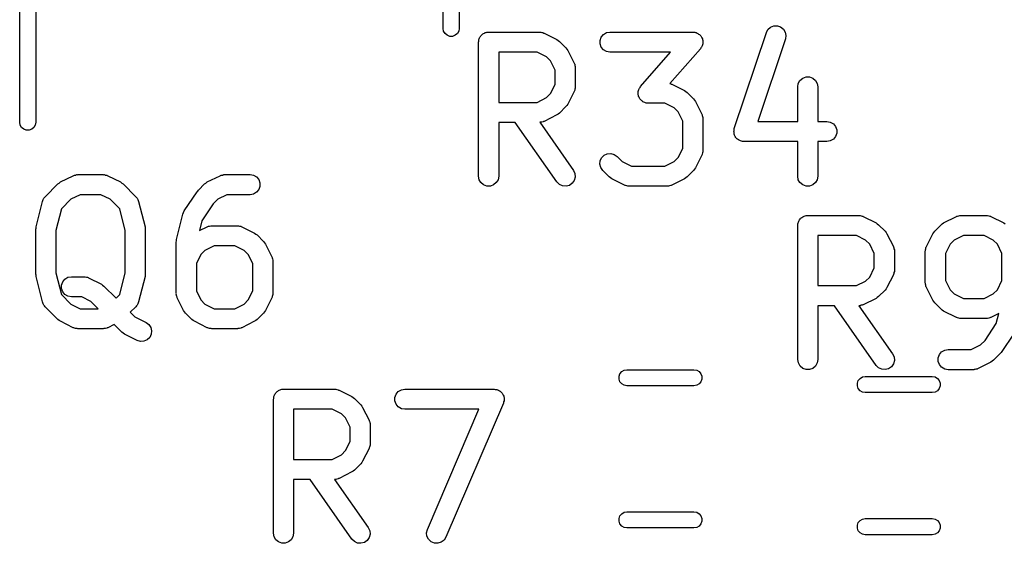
# Model space of a CAD drawing. Extents: x 83.4 to 168.1, y -157.3 to -85.4.
# Tile 16 of 60: x 105.1 to 112.5, y -109.4 to -105.5. Entities that reach past the tile are written whole.
import ezdxf

# ---------------------------------------------------------------- set-up
doc = ezdxf.new("R2010")
doc.units = 0
doc.header["$MEASUREMENT"] = 0
doc.layers.add('BLACK', color=7, linetype='CONTINUOUS')

msp = doc.modelspace()

# ---------------------------------------------------------------- linework, layer by layer
at = {"layer": 'Black'}
for p, q in [((105.138, -106.243), (105.138, -104.083)), ((108.418, -104.083), (108.418, -105.543)), ((105.258, -104.143), (105.258, -106.243)), ((108.298, -105.543), (108.298, -104.143)), ((108.301, -105.564), (108.298, -105.543)), ((108.312, -105.582), (108.301, -105.564)), ((108.414, -105.564), (108.404, -105.582)), ((108.418, -105.543), (108.414, -105.564)), ((110.709, -105.575), (110.721, -105.552)), ((110.721, -105.552), (110.74, -105.534)), ((110.74, -105.534), (110.765, -105.525)), ((110.765, -105.525), (110.791, -105.524)), ((110.791, -105.524), (110.815, -105.532)), ((110.815, -105.532), (110.836, -105.548)), ((110.836, -105.548), (110.849, -105.571)), ((108.328, -105.595), (108.312, -105.582)), ((108.347, -105.603), (108.328, -105.595)), ((108.368, -105.603), (108.347, -105.603)), ((108.388, -105.595), (108.368, -105.603)), ((108.404, -105.582), (108.388, -105.595)), ((108.562, -105.646), (108.563, -105.639)), ((108.563, -105.633), (108.565, -105.627)), ((108.563, -105.639), (108.563, -105.633)), ((108.565, -105.627), (108.566, -105.62)), ((108.566, -105.62), (108.57, -105.615)), ((108.57, -105.615), (108.572, -105.608)), ((108.572, -105.608), (108.576, -105.603)), ((108.576, -105.603), (108.579, -105.598)), ((108.579, -105.598), (108.584, -105.593)), ((108.584, -105.593), (108.589, -105.588)), ((108.589, -105.588), (108.594, -105.585)), ((108.594, -105.585), (108.599, -105.581)), ((108.599, -105.581), (108.605, -105.579)), ((108.605, -105.579), (108.611, -105.575)), ((108.611, -105.575), (108.618, -105.574)), ((108.618, -105.574), (108.624, -105.572)), ((108.624, -105.572), (108.63, -105.572)), ((108.63, -105.572), (108.637, -105.571)), ((108.637, -105.571), (109.018, -105.571)), ((109.018, -105.571), (109.022, -105.572)), ((109.022, -105.572), (109.026, -105.571)), ((109.026, -105.571), (109.035, -105.574)), ((109.035, -105.574), (109.043, -105.575)), ((109.043, -105.575), (109.047, -105.578)), ((109.047, -105.578), (109.051, -105.579)), ((109.051, -105.579), (109.147, -105.626)), ((109.147, -105.626), (109.156, -105.634)), ((109.156, -105.634), (109.166, -105.64)), ((109.166, -105.64), (109.214, -105.688)), ((109.468, -105.633), (109.477, -105.608)), ((109.468, -105.659), (109.468, -105.633)), ((109.477, -105.608), (109.493, -105.588)), ((109.493, -105.588), (109.516, -105.575)), ((109.516, -105.575), (109.542, -105.571)), ((109.542, -105.571), (110.161, -105.571)), ((110.161, -105.571), (110.168, -105.572)), ((110.168, -105.572), (110.175, -105.572)), ((110.175, -105.572), (110.181, -105.574)), ((110.181, -105.574), (110.186, -105.575)), ((110.186, -105.575), (110.193, -105.579)), ((110.193, -105.579), (110.199, -105.582)), ((110.199, -105.582), (110.204, -105.586)), ((110.204, -105.586), (110.209, -105.588)), ((110.209, -105.588), (110.214, -105.594)), ((110.214, -105.594), (110.219, -105.599)), ((110.219, -105.599), (110.222, -105.604)), ((110.222, -105.604), (110.226, -105.608)), ((110.226, -105.608), (110.228, -105.615)), ((110.228, -105.615), (110.232, -105.622)), ((110.232, -105.622), (110.232, -105.627)), ((110.232, -105.627), (110.234, -105.633)), ((110.234, -105.633), (110.234, -105.64)), ((110.234, -105.64), (110.236, -105.647)), ((110.47, -106.289), (110.709, -105.575)), ((110.851, -105.622), (110.646, -106.238)), ((110.849, -105.571), (110.855, -105.596)), ((110.855, -105.596), (110.851, -105.622)), ((108.562, -106.646), (108.562, -105.646)), ((109.214, -105.688), (109.221, -105.698)), ((109.221, -105.698), (109.228, -105.708)), ((109.228, -105.708), (109.275, -105.803)), ((109.477, -105.683), (109.468, -105.659)), ((109.493, -105.703), (109.477, -105.683)), ((109.516, -105.716), (109.493, -105.703)), ((109.542, -105.721), (109.516, -105.716)), ((110.217, -105.695), (109.99, -105.955)), ((110.221, -105.689), (110.217, -105.695)), ((110.226, -105.683), (110.221, -105.689)), ((110.228, -105.678), (110.226, -105.683)), ((110.231, -105.673), (110.228, -105.678)), ((110.232, -105.666), (110.231, -105.673)), ((110.234, -105.659), (110.232, -105.666)), ((110.236, -105.647), (110.234, -105.653)), ((110.234, -105.653), (110.234, -105.659)), ((108.712, -105.721), (108.712, -106.095)), ((109, -105.721), (108.712, -105.721)), ((109.069, -105.755), (109, -105.721)), ((109.099, -105.786), (109.069, -105.755)), ((109.133, -105.854), (109.099, -105.786)), ((109.995, -105.721), (109.542, -105.721)), ((109.771, -105.977), (109.995, -105.721)), ((109.133, -105.961), (109.133, -105.854)), ((109.275, -105.803), (109.277, -105.807)), ((109.277, -105.807), (109.279, -105.811)), ((109.279, -105.811), (109.28, -105.819)), ((109.28, -105.819), (109.283, -105.828)), ((109.283, -105.828), (109.282, -105.832)), ((109.282, -105.832), (109.283, -105.836)), ((109.283, -105.836), (109.283, -105.979)), ((110.947, -105.954), (110.96, -105.931)), ((110.96, -105.931), (110.98, -105.914)), ((110.98, -105.914), (111.005, -105.905)), ((111.005, -105.905), (111.031, -105.905)), ((111.031, -105.905), (111.055, -105.914)), ((111.055, -105.914), (111.075, -105.931)), ((111.075, -105.931), (111.088, -105.954)), ((109.099, -106.03), (109.133, -105.961)), ((109.277, -106.009), (109.275, -106.013)), ((109.279, -106.005), (109.277, -106.009)), ((109.28, -105.996), (109.279, -106.005)), ((109.283, -105.988), (109.28, -105.996)), ((109.283, -105.979), (109.282, -105.983)), ((109.282, -105.983), (109.283, -105.988)), ((109.753, -106.014), (109.756, -106.007)), ((109.756, -106.007), (109.757, -106)), ((109.757, -106), (109.76, -105.995)), ((109.76, -105.995), (109.762, -105.989)), ((109.762, -105.989), (109.767, -105.984)), ((109.767, -105.984), (109.771, -105.977)), ((109.99, -105.955), (109.996, -105.956)), ((109.996, -105.956), (110, -105.959)), ((110, -105.959), (110.004, -105.96)), ((110.004, -105.96), (110.099, -106.007)), ((110.099, -106.007), (110.109, -106.015)), ((110.943, -105.979), (110.947, -105.954)), ((110.943, -106.238), (110.943, -105.979)), ((111.088, -105.954), (111.093, -105.979)), ((111.093, -105.979), (111.093, -106.238)), ((109, -106.095), (109.069, -106.06)), ((109.069, -106.06), (109.099, -106.03)), ((109.275, -106.013), (109.228, -106.108)), ((109.752, -106.025), (109.753, -106.02)), ((109.753, -106.033), (109.752, -106.025)), ((109.753, -106.02), (109.753, -106.014)), ((109.753, -106.04), (109.753, -106.033)), ((109.755, -106.045), (109.753, -106.04)), ((109.756, -106.051), (109.755, -106.045)), ((109.76, -106.057), (109.756, -106.051)), ((109.762, -106.064), (109.76, -106.057)), ((109.766, -106.069), (109.762, -106.064)), ((109.769, -106.074), (109.766, -106.069)), ((109.774, -106.079), (109.769, -106.074)), ((109.779, -106.084), (109.774, -106.079)), ((110.109, -106.015), (110.118, -106.021)), ((110.118, -106.021), (110.166, -106.069)), ((110.166, -106.069), (110.173, -106.079)), ((110.173, -106.079), (110.18, -106.089)), ((108.712, -106.095), (109, -106.095)), ((109.214, -106.127), (109.166, -106.175)), ((109.221, -106.118), (109.214, -106.127)), ((109.228, -106.108), (109.221, -106.118)), ((109.784, -106.087), (109.779, -106.084)), ((109.788, -106.091), (109.784, -106.087)), ((109.795, -106.094), (109.788, -106.091)), ((109.802, -106.097), (109.795, -106.094)), ((109.807, -106.098), (109.802, -106.097)), ((109.813, -106.1), (109.807, -106.098)), ((109.82, -106.101), (109.813, -106.1)), ((109.827, -106.102), (109.82, -106.101)), ((109.952, -106.102), (109.827, -106.102)), ((110.021, -106.136), (109.952, -106.102)), ((110.051, -106.166), (110.021, -106.136)), ((110.18, -106.089), (110.228, -106.184)), ((109.147, -106.189), (109.051, -106.237)), ((109.156, -106.182), (109.147, -106.189)), ((109.166, -106.175), (109.156, -106.182)), ((110.086, -106.235), (110.051, -106.166)), ((110.228, -106.184), (110.229, -106.188)), ((110.229, -106.188), (110.231, -106.192)), ((110.231, -106.192), (110.233, -106.2)), ((110.233, -106.2), (110.235, -106.209)), ((110.235, -106.209), (110.235, -106.213)), ((110.235, -106.213), (110.236, -106.217)), ((110.236, -106.217), (110.236, -106.455)), ((105.141, -106.264), (105.138, -106.243)), ((105.152, -106.282), (105.141, -106.264)), ((105.168, -106.295), (105.152, -106.282)), ((105.187, -106.303), (105.168, -106.295)), ((105.208, -106.303), (105.187, -106.303)), ((105.228, -106.295), (105.208, -106.303)), ((105.244, -106.282), (105.228, -106.295)), ((105.254, -106.264), (105.244, -106.282)), ((105.258, -106.243), (105.254, -106.264)), ((108.836, -106.245), (108.712, -106.245)), ((108.712, -106.245), (108.712, -106.646)), ((109.147, -106.689), (108.836, -106.245)), ((109.022, -106.244), (109.019, -106.244)), ((109.019, -106.244), (109.27, -106.603)), ((109.026, -106.244), (109.022, -106.244)), ((109.035, -106.242), (109.026, -106.244)), ((109.043, -106.24), (109.035, -106.242)), ((109.047, -106.238), (109.043, -106.24)), ((109.051, -106.237), (109.047, -106.238)), ((110.086, -106.438), (110.086, -106.235)), ((110.468, -106.3), (110.47, -106.294)), ((110.468, -106.307), (110.468, -106.3)), ((110.47, -106.294), (110.47, -106.289)), ((110.646, -106.238), (110.943, -106.238)), ((111.093, -106.238), (111.161, -106.238)), ((111.161, -106.238), (111.186, -106.242)), ((111.186, -106.242), (111.209, -106.255)), ((111.209, -106.255), (111.226, -106.275)), ((111.226, -106.275), (111.234, -106.3)), ((111.234, -106.3), (111.234, -106.326)), ((110.467, -106.315), (110.468, -106.307)), ((110.468, -106.32), (110.467, -106.315)), ((110.468, -106.326), (110.468, -106.32)), ((110.47, -106.333), (110.468, -106.326)), ((110.472, -106.34), (110.47, -106.333)), ((110.475, -106.345), (110.472, -106.34)), ((110.477, -106.35), (110.475, -106.345)), ((110.481, -106.356), (110.477, -106.35)), ((110.485, -106.362), (110.481, -106.356)), ((110.49, -106.366), (110.485, -106.362)), ((110.493, -106.37), (110.49, -106.366)), ((110.5, -106.374), (110.493, -106.37)), ((110.506, -106.378), (110.5, -106.374)), ((111.209, -106.37), (111.186, -106.383)), ((111.226, -106.35), (111.209, -106.37)), ((111.234, -106.326), (111.226, -106.35)), ((110.051, -106.506), (110.086, -106.438)), ((110.511, -106.38), (110.506, -106.378)), ((110.516, -106.383), (110.511, -106.38)), ((110.523, -106.384), (110.516, -106.383)), ((110.531, -106.387), (110.523, -106.384)), ((110.536, -106.387), (110.531, -106.387)), ((110.542, -106.388), (110.536, -106.387)), ((110.943, -106.388), (110.542, -106.388)), ((110.943, -106.646), (110.943, -106.388)), ((111.161, -106.388), (111.093, -106.388)), ((111.093, -106.388), (111.093, -106.646)), ((111.186, -106.383), (111.161, -106.388)), ((109.469, -106.531), (109.48, -106.508)), ((109.48, -106.508), (109.499, -106.489)), ((109.499, -106.489), (109.522, -106.478)), ((109.522, -106.478), (109.548, -106.476)), ((109.548, -106.476), (109.573, -106.483)), ((109.573, -106.483), (109.595, -106.498)), ((109.595, -106.498), (109.634, -106.537)), ((110.021, -106.537), (110.051, -106.506)), ((110.228, -106.489), (110.18, -106.584)), ((110.229, -106.485), (110.228, -106.489)), ((110.231, -106.481), (110.229, -106.485)), ((110.233, -106.472), (110.231, -106.481)), ((110.235, -106.464), (110.233, -106.472)), ((110.236, -106.455), (110.235, -106.46)), ((110.235, -106.46), (110.235, -106.464)), ((109.467, -106.557), (109.469, -106.531)), ((109.474, -106.582), (109.467, -106.557)), ((109.489, -106.604), (109.474, -106.582)), ((109.634, -106.537), (109.702, -106.571)), ((109.702, -106.571), (109.952, -106.571)), ((109.952, -106.571), (110.021, -106.537)), ((110.173, -106.594), (110.166, -106.604)), ((110.18, -106.584), (110.173, -106.594)), ((105.442, -106.689), (105.538, -106.642)), ((105.538, -106.642), (105.542, -106.641)), ((105.542, -106.641), (105.546, -106.638)), ((105.546, -106.638), (105.554, -106.637)), ((105.554, -106.637), (105.563, -106.634)), ((105.563, -106.634), (105.567, -106.635)), ((105.567, -106.635), (105.571, -106.634)), ((105.571, -106.634), (105.762, -106.634)), ((105.762, -106.634), (105.766, -106.635)), ((105.766, -106.635), (105.77, -106.634)), ((105.77, -106.634), (105.779, -106.637)), ((105.779, -106.637), (105.787, -106.638)), ((105.787, -106.638), (105.791, -106.641)), ((105.791, -106.641), (105.795, -106.642)), ((105.795, -106.642), (105.891, -106.689)), ((106.538, -106.689), (106.633, -106.642)), ((106.633, -106.642), (106.637, -106.641)), ((106.637, -106.641), (106.641, -106.638)), ((106.641, -106.638), (106.65, -106.637)), ((106.65, -106.637), (106.658, -106.634)), ((106.658, -106.634), (106.662, -106.635)), ((106.662, -106.635), (106.666, -106.634)), ((106.666, -106.634), (106.857, -106.634)), ((106.857, -106.634), (106.883, -106.638)), ((106.883, -106.638), (106.905, -106.651)), ((106.905, -106.651), (106.922, -106.671)), ((106.922, -106.671), (106.931, -106.696)), ((108.566, -106.672), (108.562, -106.646)), ((108.712, -106.646), (108.707, -106.672)), ((109.27, -106.603), (109.281, -106.626)), ((109.283, -106.652), (109.276, -106.678)), ((109.281, -106.626), (109.283, -106.652)), ((109.536, -106.651), (109.489, -106.604)), ((109.546, -106.658), (109.536, -106.651)), ((109.556, -106.665), (109.546, -106.658)), ((109.651, -106.713), (109.556, -106.665)), ((110.099, -106.665), (110.004, -106.713)), ((110.109, -106.658), (110.099, -106.665)), ((110.118, -106.651), (110.109, -106.658)), ((110.166, -106.604), (110.118, -106.651)), ((110.947, -106.672), (110.943, -106.646)), ((111.093, -106.646), (111.088, -106.672)), ((105.328, -106.799), (105.423, -106.703)), ((105.423, -106.703), (105.433, -106.697)), ((105.433, -106.697), (105.442, -106.689)), ((105.891, -106.689), (105.9, -106.697)), ((105.9, -106.697), (105.91, -106.703)), ((105.91, -106.703), (106.005, -106.799)), ((106.471, -106.751), (106.518, -106.703)), ((106.518, -106.703), (106.528, -106.697)), ((106.528, -106.697), (106.538, -106.689)), ((106.931, -106.722), (106.922, -106.746)), ((106.931, -106.696), (106.931, -106.722)), ((108.579, -106.694), (108.566, -106.672)), ((108.599, -106.711), (108.579, -106.694)), ((108.624, -106.72), (108.599, -106.711)), ((108.65, -106.72), (108.624, -106.72)), ((108.674, -106.711), (108.65, -106.72)), ((108.694, -106.694), (108.674, -106.711)), ((108.707, -106.672), (108.694, -106.694)), ((109.165, -106.707), (109.147, -106.689)), ((109.189, -106.718), (109.165, -106.707)), ((109.215, -106.721), (109.189, -106.718)), ((109.24, -106.714), (109.215, -106.721)), ((109.261, -106.699), (109.24, -106.714)), ((109.276, -106.678), (109.261, -106.699)), ((109.655, -106.714), (109.651, -106.713)), ((109.659, -106.716), (109.655, -106.714)), ((109.667, -106.718), (109.659, -106.716)), ((109.676, -106.72), (109.667, -106.718)), ((109.68, -106.72), (109.676, -106.72)), ((109.684, -106.721), (109.68, -106.72)), ((109.97, -106.721), (109.684, -106.721)), ((109.974, -106.72), (109.97, -106.721)), ((109.979, -106.72), (109.974, -106.72)), ((109.987, -106.718), (109.979, -106.72)), ((109.996, -106.716), (109.987, -106.718)), ((110, -106.714), (109.996, -106.716)), ((110.004, -106.713), (110, -106.714)), ((110.96, -106.694), (110.947, -106.672)), ((110.98, -106.711), (110.96, -106.694)), ((111.005, -106.72), (110.98, -106.711)), ((111.031, -106.72), (111.005, -106.72)), ((111.055, -106.711), (111.031, -106.72)), ((111.075, -106.694), (111.055, -106.711)), ((111.088, -106.672), (111.075, -106.694)), ((105.313, -106.82), (105.316, -106.815)), ((105.316, -106.815), (105.319, -106.81)), ((105.319, -106.81), (105.324, -106.805)), ((105.324, -106.805), (105.328, -106.799)), ((105.52, -106.818), (105.449, -106.89)), ((105.589, -106.784), (105.52, -106.818)), ((105.744, -106.784), (105.589, -106.784)), ((105.813, -106.818), (105.744, -106.784)), ((105.884, -106.89), (105.813, -106.818)), ((106.005, -106.799), (106.009, -106.805)), ((106.009, -106.805), (106.014, -106.81)), ((106.014, -106.81), (106.017, -106.815)), ((106.017, -106.815), (106.02, -106.82)), ((106.366, -106.905), (106.461, -106.762)), ((106.461, -106.762), (106.466, -106.757)), ((106.466, -106.757), (106.471, -106.751)), ((106.616, -106.818), (106.582, -106.852)), ((106.684, -106.784), (106.616, -106.818)), ((106.857, -106.784), (106.684, -106.784)), ((106.883, -106.779), (106.857, -106.784)), ((106.905, -106.766), (106.883, -106.779)), ((106.922, -106.746), (106.905, -106.766)), ((105.26, -107.024), (105.308, -106.834)), ((105.308, -106.834), (105.311, -106.827)), ((105.311, -106.827), (105.313, -106.82)), ((105.449, -106.89), (105.408, -107.051)), ((105.925, -107.051), (105.884, -106.89)), ((106.02, -106.82), (106.022, -106.827)), ((106.022, -106.827), (106.025, -106.834)), ((106.025, -106.834), (106.073, -107.024)), ((106.582, -106.852), (106.498, -106.978)), ((106.308, -107.119), (106.356, -106.929)), ((106.356, -106.929), (106.361, -106.917)), ((106.361, -106.917), (106.366, -106.905)), ((110.957, -106.971), (110.961, -106.965)), ((110.961, -106.965), (110.966, -106.961)), ((110.966, -106.961), (110.97, -106.956)), ((110.97, -106.956), (110.975, -106.953)), ((110.975, -106.953), (110.98, -106.949)), ((110.98, -106.949), (110.987, -106.946)), ((110.987, -106.946), (110.992, -106.943)), ((110.992, -106.943), (110.999, -106.942)), ((110.999, -106.942), (111.005, -106.94)), ((111.005, -106.94), (111.012, -106.94)), ((111.012, -106.94), (111.018, -106.939)), ((111.018, -106.939), (111.399, -106.939)), ((111.399, -106.939), (111.403, -106.939)), ((111.403, -106.939), (111.408, -106.939)), ((111.408, -106.939), (111.416, -106.942)), ((111.416, -106.942), (111.425, -106.943)), ((111.425, -106.943), (111.428, -106.945)), ((111.428, -106.945), (111.432, -106.947)), ((111.432, -106.947), (111.528, -106.994)), ((112.032, -106.994), (112.127, -106.947)), ((112.127, -106.947), (112.131, -106.945)), ((112.131, -106.945), (112.135, -106.943)), ((112.135, -106.943), (112.144, -106.942)), ((112.144, -106.942), (112.152, -106.939)), ((112.152, -106.939), (112.157, -106.939)), ((112.157, -106.939), (112.161, -106.939)), ((112.161, -106.939), (112.351, -106.939)), ((112.351, -106.939), (112.356, -106.939)), ((112.356, -106.939), (112.36, -106.939)), ((112.36, -106.939), (112.368, -106.942)), ((112.368, -106.942), (112.377, -106.943)), ((112.377, -106.943), (112.381, -106.945)), ((112.381, -106.945), (112.385, -106.947)), ((112.385, -106.947), (112.48, -106.994)), ((105.258, -107.042), (105.26, -107.033)), ((105.26, -107.033), (105.26, -107.024)), ((106.073, -107.024), (106.073, -107.033)), ((106.073, -107.033), (106.075, -107.042)), ((106.498, -106.978), (106.479, -107.052)), ((106.479, -107.052), (106.538, -107.023)), ((106.538, -107.023), (106.542, -107.022)), ((106.542, -107.022), (106.546, -107.019)), ((106.546, -107.019), (106.554, -107.018)), ((106.554, -107.018), (106.563, -107.015)), ((106.563, -107.015), (106.567, -107.016)), ((106.567, -107.016), (106.571, -107.015)), ((106.571, -107.015), (106.762, -107.015)), ((106.762, -107.015), (106.766, -107.016)), ((106.766, -107.016), (106.77, -107.015)), ((106.77, -107.015), (106.779, -107.018)), ((106.779, -107.018), (106.787, -107.019)), ((106.787, -107.019), (106.791, -107.022)), ((106.791, -107.022), (106.795, -107.023)), ((106.795, -107.023), (106.891, -107.07)), ((110.943, -107.014), (110.944, -107.007)), ((110.943, -108.014), (110.943, -107.014)), ((110.944, -107.001), (110.946, -106.994)), ((110.944, -107.007), (110.944, -107.001)), ((110.946, -106.994), (110.948, -106.988)), ((110.948, -106.988), (110.951, -106.982)), ((110.951, -106.982), (110.953, -106.976)), ((110.953, -106.976), (110.957, -106.971)), ((111.528, -106.994), (111.537, -107.001)), ((111.537, -107.001), (111.547, -107.008)), ((111.547, -107.008), (111.595, -107.056)), ((111.965, -107.056), (112.013, -107.008)), ((112.013, -107.008), (112.022, -107.001)), ((112.022, -107.001), (112.032, -106.994)), ((112.48, -106.994), (112.49, -107.001)), ((105.258, -107.376), (105.258, -107.042)), ((105.408, -107.051), (105.408, -107.366)), ((105.925, -107.366), (105.925, -107.051)), ((106.075, -107.042), (106.075, -107.376)), ((106.891, -107.07), (106.9, -107.078)), ((106.9, -107.078), (106.91, -107.084)), ((106.91, -107.084), (106.958, -107.132)), ((111.093, -107.089), (111.093, -107.462)), ((111.381, -107.089), (111.093, -107.089)), ((111.45, -107.123), (111.381, -107.089)), ((111.595, -107.056), (111.602, -107.066)), ((111.602, -107.066), (111.609, -107.075)), ((111.609, -107.075), (111.657, -107.171)), ((111.903, -107.171), (111.951, -107.075)), ((111.951, -107.075), (111.958, -107.066)), ((111.958, -107.066), (111.965, -107.056)), ((112.179, -107.089), (112.11, -107.123)), ((112.334, -107.089), (112.179, -107.089)), ((112.402, -107.123), (112.334, -107.089)), ((106.306, -107.137), (106.307, -107.128)), ((106.306, -107.518), (106.306, -107.137)), ((106.307, -107.128), (106.308, -107.119)), ((106.589, -107.165), (106.52, -107.199)), ((106.744, -107.165), (106.589, -107.165)), ((106.813, -107.199), (106.744, -107.165)), ((106.958, -107.132), (106.965, -107.142)), ((106.965, -107.142), (106.972, -107.152)), ((106.972, -107.152), (107.019, -107.247)), ((111.48, -107.153), (111.45, -107.123)), ((111.514, -107.222), (111.48, -107.153)), ((111.657, -107.171), (111.658, -107.175)), ((111.658, -107.175), (111.66, -107.178)), ((111.66, -107.178), (111.661, -107.187)), ((111.898, -107.187), (111.9, -107.178)), ((111.9, -107.178), (111.902, -107.175)), ((111.902, -107.175), (111.903, -107.171)), ((112.08, -107.153), (112.045, -107.222)), ((112.11, -107.123), (112.08, -107.153)), ((112.433, -107.153), (112.402, -107.123)), ((112.467, -107.222), (112.433, -107.153)), ((106.49, -107.229), (106.456, -107.298)), ((106.52, -107.199), (106.49, -107.229)), ((106.843, -107.229), (106.813, -107.199)), ((106.877, -107.298), (106.843, -107.229)), ((107.019, -107.247), (107.021, -107.251)), ((107.021, -107.251), (107.023, -107.255)), ((107.023, -107.255), (107.024, -107.263)), ((111.514, -107.329), (111.514, -107.222)), ((111.661, -107.187), (111.664, -107.196)), ((111.664, -107.196), (111.664, -107.2)), ((111.664, -107.2), (111.664, -107.204)), ((111.664, -107.204), (111.664, -107.347)), ((111.895, -107.204), (111.896, -107.2)), ((111.895, -107.442), (111.895, -107.204)), ((111.896, -107.196), (111.898, -107.187)), ((111.896, -107.2), (111.896, -107.196)), ((112.045, -107.222), (112.045, -107.425)), ((112.467, -107.425), (112.467, -107.222)), ((106.456, -107.298), (106.456, -107.501)), ((106.877, -107.501), (106.877, -107.298)), ((107.024, -107.263), (107.027, -107.272)), ((107.027, -107.272), (107.026, -107.276)), ((107.026, -107.276), (107.027, -107.28)), ((107.027, -107.28), (107.027, -107.518)), ((111.48, -107.398), (111.514, -107.329)), ((105.26, -107.385), (105.258, -107.376)), ((105.26, -107.394), (105.26, -107.385)), ((105.308, -107.584), (105.26, -107.394)), ((105.408, -107.366), (105.449, -107.528)), ((105.475, -107.413), (105.498, -107.4)), ((105.498, -107.4), (105.524, -107.396)), ((105.524, -107.396), (105.619, -107.396)), ((105.619, -107.396), (105.623, -107.397)), ((105.623, -107.397), (105.627, -107.396)), ((105.627, -107.396), (105.636, -107.399)), ((105.636, -107.399), (105.645, -107.4)), ((105.645, -107.4), (105.648, -107.402)), ((105.648, -107.402), (105.652, -107.404)), ((105.652, -107.404), (105.748, -107.451)), ((105.884, -107.528), (105.925, -107.366)), ((106.073, -107.394), (106.025, -107.584)), ((106.075, -107.376), (106.073, -107.385)), ((106.073, -107.385), (106.073, -107.394)), ((111.45, -107.428), (111.48, -107.398)), ((111.657, -107.381), (111.609, -107.476)), ((111.658, -107.376), (111.657, -107.381)), ((111.66, -107.373), (111.658, -107.376)), ((111.661, -107.364), (111.66, -107.373)), ((111.664, -107.356), (111.661, -107.364)), ((111.664, -107.347), (111.664, -107.351)), ((111.664, -107.351), (111.664, -107.356)), ((105.45, -107.458), (105.459, -107.433)), ((105.45, -107.484), (105.45, -107.458)), ((105.459, -107.433), (105.475, -107.413)), ((105.748, -107.451), (105.757, -107.458)), ((105.757, -107.458), (105.767, -107.465)), ((105.767, -107.465), (105.857, -107.555)), ((111.093, -107.462), (111.381, -107.462)), ((111.381, -107.462), (111.45, -107.428)), ((111.609, -107.476), (111.602, -107.485)), ((111.896, -107.446), (111.895, -107.442)), ((111.896, -107.451), (111.896, -107.446)), ((111.898, -107.459), (111.896, -107.451)), ((111.9, -107.468), (111.898, -107.459)), ((111.902, -107.472), (111.9, -107.468)), ((111.903, -107.476), (111.902, -107.472)), ((111.951, -107.571), (111.903, -107.476)), ((112.045, -107.425), (112.08, -107.493)), ((112.433, -107.493), (112.467, -107.425)), ((105.449, -107.528), (105.52, -107.6)), ((105.459, -107.508), (105.45, -107.484)), ((105.475, -107.528), (105.459, -107.508)), ((105.498, -107.541), (105.475, -107.528)), ((105.524, -107.546), (105.498, -107.541)), ((105.601, -107.546), (105.524, -107.546)), ((105.67, -107.58), (105.601, -107.546)), ((105.857, -107.555), (105.884, -107.528)), ((106.307, -107.523), (106.306, -107.518)), ((106.306, -107.527), (106.307, -107.523)), ((106.309, -107.535), (106.306, -107.527)), ((106.31, -107.544), (106.309, -107.535)), ((106.312, -107.548), (106.31, -107.544)), ((106.314, -107.552), (106.312, -107.548)), ((106.361, -107.647), (106.314, -107.552)), ((106.456, -107.501), (106.49, -107.569)), ((106.843, -107.569), (106.877, -107.501)), ((107.019, -107.552), (106.972, -107.647)), ((107.021, -107.548), (107.019, -107.552)), ((107.023, -107.544), (107.021, -107.548)), ((107.024, -107.535), (107.023, -107.544)), ((107.027, -107.527), (107.024, -107.535)), ((107.027, -107.518), (107.026, -107.523)), ((107.026, -107.523), (107.027, -107.527)), ((111.537, -107.55), (111.528, -107.557)), ((111.547, -107.543), (111.537, -107.55)), ((111.595, -107.495), (111.547, -107.543)), ((111.602, -107.485), (111.595, -107.495)), ((112.08, -107.493), (112.11, -107.523)), ((112.11, -107.523), (112.179, -107.558)), ((112.334, -107.558), (112.402, -107.523)), ((112.402, -107.523), (112.433, -107.493)), ((105.311, -107.591), (105.308, -107.584)), ((105.313, -107.598), (105.311, -107.591)), ((105.316, -107.603), (105.313, -107.598)), ((105.319, -107.608), (105.316, -107.603)), ((105.324, -107.613), (105.319, -107.608)), ((105.328, -107.619), (105.324, -107.613)), ((105.423, -107.714), (105.328, -107.619)), ((105.52, -107.6), (105.589, -107.634)), ((105.724, -107.634), (105.67, -107.58)), ((106.005, -107.619), (105.963, -107.661)), ((106.009, -107.613), (106.005, -107.619)), ((106.014, -107.608), (106.009, -107.613)), ((106.017, -107.603), (106.014, -107.608)), ((106.02, -107.598), (106.017, -107.603)), ((106.022, -107.591), (106.02, -107.598)), ((106.025, -107.584), (106.022, -107.591)), ((106.49, -107.569), (106.52, -107.6)), ((106.52, -107.6), (106.589, -107.634)), ((106.744, -107.634), (106.813, -107.6)), ((106.813, -107.6), (106.843, -107.569)), ((111.217, -107.612), (111.093, -107.612)), ((111.093, -107.612), (111.093, -108.014)), ((111.528, -108.057), (111.217, -107.612)), ((111.403, -107.612), (111.4, -107.612)), ((111.4, -107.612), (111.651, -107.971)), ((111.408, -107.612), (111.403, -107.612)), ((111.416, -107.609), (111.408, -107.612)), ((111.425, -107.608), (111.416, -107.609)), ((111.428, -107.606), (111.425, -107.608)), ((111.432, -107.605), (111.428, -107.606)), ((111.528, -107.557), (111.432, -107.605)), ((111.958, -107.581), (111.951, -107.571)), ((111.965, -107.591), (111.958, -107.581)), ((112.013, -107.638), (111.965, -107.591)), ((112.179, -107.558), (112.334, -107.558)), ((105.589, -107.634), (105.724, -107.634)), ((105.963, -107.661), (105.997, -107.695)), ((105.997, -107.695), (106.081, -107.737)), ((106.368, -107.657), (106.361, -107.647)), ((106.375, -107.667), (106.368, -107.657)), ((106.423, -107.714), (106.375, -107.667)), ((106.589, -107.634), (106.744, -107.634)), ((106.958, -107.667), (106.91, -107.714)), ((106.965, -107.657), (106.958, -107.667)), ((106.972, -107.647), (106.965, -107.657)), ((112.022, -107.645), (112.013, -107.638)), ((112.032, -107.652), (112.022, -107.645)), ((112.127, -107.7), (112.032, -107.652)), ((112.443, -107.671), (112.385, -107.7)), ((112.425, -107.745), (112.443, -107.671)), ((105.433, -107.721), (105.423, -107.714)), ((105.442, -107.728), (105.433, -107.721)), ((105.538, -107.776), (105.442, -107.728)), ((105.842, -107.753), (105.795, -107.776)), ((105.899, -107.81), (105.842, -107.753)), ((106.081, -107.737), (106.102, -107.753)), ((106.102, -107.753), (106.116, -107.774)), ((106.433, -107.721), (106.423, -107.714)), ((106.442, -107.728), (106.433, -107.721)), ((106.538, -107.776), (106.442, -107.728)), ((106.891, -107.728), (106.795, -107.776)), ((106.9, -107.721), (106.891, -107.728)), ((106.91, -107.714), (106.9, -107.721)), ((112.131, -107.701), (112.127, -107.7)), ((112.135, -107.703), (112.131, -107.701)), ((112.144, -107.705), (112.135, -107.703)), ((112.152, -107.707), (112.144, -107.705)), ((112.157, -107.707), (112.152, -107.707)), ((112.161, -107.708), (112.157, -107.707)), ((112.351, -107.708), (112.161, -107.708)), ((112.341, -107.871), (112.425, -107.745)), ((112.356, -107.707), (112.351, -107.708)), ((112.36, -107.707), (112.356, -107.707)), ((112.368, -107.705), (112.36, -107.707)), ((112.377, -107.703), (112.368, -107.705)), ((112.381, -107.701), (112.377, -107.703)), ((112.385, -107.7), (112.381, -107.701)), ((105.542, -107.777), (105.538, -107.776)), ((105.546, -107.779), (105.542, -107.777)), ((105.554, -107.781), (105.546, -107.779)), ((105.563, -107.783), (105.554, -107.781)), ((105.567, -107.783), (105.563, -107.783)), ((105.571, -107.784), (105.567, -107.783)), ((105.762, -107.784), (105.571, -107.784)), ((105.766, -107.783), (105.762, -107.784)), ((105.77, -107.783), (105.766, -107.783)), ((105.779, -107.781), (105.77, -107.783)), ((105.787, -107.779), (105.779, -107.781)), ((105.791, -107.777), (105.787, -107.779)), ((105.795, -107.776), (105.791, -107.777)), ((105.909, -107.816), (105.899, -107.81)), ((105.919, -107.824), (105.909, -107.816)), ((106.014, -107.871), (105.919, -107.824)), ((106.119, -107.825), (106.108, -107.849)), ((106.116, -107.774), (106.122, -107.8)), ((106.122, -107.8), (106.119, -107.825)), ((106.542, -107.777), (106.538, -107.776)), ((106.546, -107.779), (106.542, -107.777)), ((106.554, -107.781), (106.546, -107.779)), ((106.563, -107.783), (106.554, -107.781)), ((106.567, -107.783), (106.563, -107.783)), ((106.571, -107.784), (106.567, -107.783)), ((106.762, -107.784), (106.571, -107.784)), ((106.766, -107.783), (106.762, -107.784)), ((106.77, -107.783), (106.766, -107.783)), ((106.779, -107.781), (106.77, -107.783)), ((106.787, -107.779), (106.779, -107.781)), ((106.791, -107.777), (106.787, -107.779)), ((106.795, -107.776), (106.791, -107.777)), ((112.557, -107.817), (112.461, -107.96)), ((106.039, -107.879), (106.014, -107.871)), ((106.065, -107.877), (106.039, -107.879)), ((106.089, -107.867), (106.065, -107.877)), ((106.108, -107.849), (106.089, -107.867)), ((112.238, -107.939), (112.307, -107.904)), ((112.307, -107.904), (112.341, -107.871)), ((111.651, -107.971), (111.662, -107.994)), ((111.992, -108.001), (112.001, -107.976)), ((112.001, -107.976), (112.017, -107.956)), ((112.017, -107.956), (112.04, -107.943)), ((112.04, -107.943), (112.066, -107.939)), ((112.066, -107.939), (112.238, -107.939)), ((112.452, -107.971), (112.404, -108.019)), ((112.456, -107.965), (112.452, -107.971)), ((112.461, -107.96), (112.456, -107.965)), ((110.948, -108.039), (110.943, -108.014)), ((110.961, -108.062), (110.948, -108.039)), ((110.98, -108.079), (110.961, -108.062)), ((111.075, -108.062), (111.055, -108.079)), ((111.088, -108.039), (111.075, -108.062)), ((111.093, -108.014), (111.088, -108.039)), ((111.546, -108.075), (111.528, -108.057)), ((111.642, -108.067), (111.621, -108.082)), ((111.657, -108.045), (111.642, -108.067)), ((111.664, -108.02), (111.657, -108.045)), ((111.662, -107.994), (111.664, -108.02)), ((111.992, -108.027), (111.992, -108.001)), ((112.001, -108.051), (111.992, -108.027)), ((112.017, -108.071), (112.001, -108.051)), ((112.385, -108.033), (112.29, -108.081)), ((112.395, -108.026), (112.385, -108.033)), ((112.404, -108.019), (112.395, -108.026)), ((109.61, -108.138), (109.617, -108.119)), ((109.61, -108.159), (109.61, -108.138)), ((109.617, -108.119), (109.631, -108.103)), ((109.631, -108.103), (109.649, -108.093)), ((109.649, -108.093), (109.669, -108.089)), ((109.669, -108.089), (110.169, -108.089)), ((110.169, -108.089), (110.19, -108.093)), ((110.19, -108.093), (110.208, -108.103)), ((110.208, -108.103), (110.221, -108.119)), ((110.221, -108.119), (110.228, -108.138)), ((110.228, -108.138), (110.228, -108.159)), ((111.005, -108.088), (110.98, -108.079)), ((111.031, -108.088), (111.005, -108.088)), ((111.055, -108.079), (111.031, -108.088)), ((111.427, -108.143), (111.447, -108.14)), ((111.447, -108.14), (111.947, -108.14)), ((111.57, -108.086), (111.546, -108.075)), ((111.596, -108.088), (111.57, -108.086)), ((111.621, -108.082), (111.596, -108.088)), ((111.947, -108.14), (111.968, -108.143)), ((112.04, -108.084), (112.017, -108.071)), ((112.066, -108.089), (112.04, -108.084)), ((112.256, -108.089), (112.066, -108.089)), ((112.26, -108.088), (112.256, -108.089)), ((112.265, -108.088), (112.26, -108.088)), ((112.273, -108.086), (112.265, -108.088)), ((112.282, -108.084), (112.273, -108.086)), ((112.285, -108.082), (112.282, -108.084)), ((112.29, -108.081), (112.285, -108.082)), ((109.617, -108.179), (109.61, -108.159)), ((109.631, -108.195), (109.617, -108.179)), ((109.649, -108.205), (109.631, -108.195)), ((109.669, -108.209), (109.649, -108.205)), ((110.169, -108.209), (109.669, -108.209)), ((110.19, -108.205), (110.169, -108.209)), ((110.208, -108.195), (110.19, -108.205)), ((110.221, -108.179), (110.208, -108.195)), ((110.228, -108.159), (110.221, -108.179)), ((111.388, -108.189), (111.395, -108.17)), ((111.388, -108.21), (111.388, -108.189)), ((111.395, -108.23), (111.388, -108.21)), ((111.395, -108.17), (111.409, -108.154)), ((111.409, -108.154), (111.427, -108.143)), ((111.968, -108.143), (111.986, -108.154)), ((111.986, -108.154), (111.999, -108.17)), ((111.999, -108.17), (112.006, -108.189)), ((112.006, -108.21), (111.999, -108.23)), ((112.006, -108.189), (112.006, -108.21)), ((107.035, -108.29), (107.036, -108.283)), ((107.036, -108.283), (107.039, -108.278)), ((107.039, -108.278), (107.041, -108.272)), ((107.041, -108.272), (107.046, -108.267)), ((107.046, -108.267), (107.049, -108.261)), ((107.049, -108.261), (107.054, -108.257)), ((107.054, -108.257), (107.058, -108.252)), ((107.058, -108.252), (107.064, -108.248)), ((107.064, -108.248), (107.069, -108.244)), ((107.069, -108.244), (107.075, -108.242)), ((107.075, -108.242), (107.081, -108.239)), ((107.081, -108.239), (107.087, -108.237)), ((107.087, -108.237), (107.093, -108.235)), ((107.093, -108.235), (107.1, -108.235)), ((107.1, -108.235), (107.106, -108.234)), ((107.106, -108.234), (107.487, -108.234)), ((107.487, -108.234), (107.492, -108.235)), ((107.492, -108.235), (107.496, -108.235)), ((107.496, -108.235), (107.504, -108.237)), ((107.504, -108.237), (107.513, -108.239)), ((107.513, -108.239), (107.517, -108.241)), ((107.517, -108.241), (107.521, -108.242)), ((107.521, -108.242), (107.616, -108.29)), ((107.937, -108.296), (107.946, -108.272)), ((107.946, -108.272), (107.963, -108.252)), ((107.963, -108.252), (107.986, -108.239)), ((107.986, -108.239), (108.011, -108.234)), ((108.011, -108.234), (108.678, -108.234)), ((108.678, -108.234), (108.686, -108.236)), ((108.686, -108.236), (108.695, -108.236)), ((108.695, -108.236), (108.699, -108.238)), ((108.699, -108.238), (108.703, -108.239)), ((108.703, -108.239), (108.711, -108.243)), ((108.711, -108.243), (108.719, -108.246)), ((108.719, -108.246), (108.722, -108.249)), ((108.722, -108.249), (108.726, -108.252)), ((108.726, -108.252), (108.732, -108.258)), ((108.732, -108.258), (108.738, -108.264)), ((108.738, -108.264), (108.74, -108.268)), ((108.74, -108.268), (108.743, -108.272)), ((108.743, -108.272), (108.746, -108.28)), ((108.746, -108.28), (108.75, -108.287)), ((108.75, -108.287), (108.75, -108.292)), ((111.409, -108.246), (111.395, -108.23)), ((111.427, -108.256), (111.409, -108.246)), ((111.447, -108.26), (111.427, -108.256)), ((111.947, -108.26), (111.447, -108.26)), ((111.968, -108.256), (111.947, -108.26)), ((111.986, -108.246), (111.968, -108.256)), ((111.999, -108.23), (111.986, -108.246)), ((107.031, -108.309), (107.033, -108.303)), ((107.031, -109.309), (107.031, -108.309)), ((107.033, -108.296), (107.035, -108.29)), ((107.033, -108.303), (107.033, -108.296)), ((107.616, -108.29), (107.626, -108.297)), ((107.626, -108.297), (107.636, -108.304)), ((107.636, -108.304), (107.683, -108.351)), ((107.683, -108.351), (107.69, -108.361)), ((107.937, -108.322), (107.937, -108.296)), ((107.946, -108.347), (107.937, -108.322)), ((107.963, -108.367), (107.946, -108.347)), ((108.747, -108.339), (108.318, -109.339)), ((108.749, -108.33), (108.747, -108.339)), ((108.752, -108.322), (108.749, -108.33)), ((108.75, -108.292), (108.752, -108.296)), ((108.752, -108.296), (108.752, -108.305)), ((108.752, -108.305), (108.753, -108.313)), ((108.753, -108.313), (108.752, -108.318)), ((108.752, -108.318), (108.752, -108.322)), ((107.181, -108.384), (107.181, -108.758)), ((107.47, -108.384), (107.181, -108.384)), ((107.538, -108.418), (107.47, -108.384)), ((107.569, -108.449), (107.538, -108.418)), ((107.69, -108.361), (107.697, -108.371)), ((107.697, -108.371), (107.745, -108.466)), ((107.986, -108.38), (107.963, -108.367)), ((108.011, -108.384), (107.986, -108.38)), ((108.564, -108.384), (108.011, -108.384)), ((108.18, -109.28), (108.564, -108.384)), ((107.603, -108.517), (107.569, -108.449)), ((107.745, -108.466), (107.746, -108.47)), ((107.746, -108.47), (107.748, -108.474)), ((107.748, -108.474), (107.75, -108.483)), ((107.75, -108.483), (107.752, -108.491)), ((107.752, -108.491), (107.752, -108.495)), ((107.752, -108.495), (107.753, -108.5)), ((107.753, -108.5), (107.753, -108.642)), ((107.603, -108.625), (107.603, -108.517)), ((107.569, -108.693), (107.603, -108.625)), ((107.752, -108.651), (107.75, -108.659)), ((107.753, -108.642), (107.752, -108.647)), ((107.752, -108.647), (107.752, -108.651)), ((107.47, -108.758), (107.538, -108.724)), ((107.538, -108.724), (107.569, -108.693)), ((107.745, -108.676), (107.697, -108.771)), ((107.746, -108.672), (107.745, -108.676)), ((107.748, -108.668), (107.746, -108.672)), ((107.75, -108.659), (107.748, -108.668)), ((107.181, -108.758), (107.47, -108.758)), ((107.683, -108.791), (107.636, -108.838)), ((107.69, -108.781), (107.683, -108.791)), ((107.697, -108.771), (107.69, -108.781)), ((107.616, -108.852), (107.521, -108.9)), ((107.626, -108.845), (107.616, -108.852)), ((107.636, -108.838), (107.626, -108.845)), ((107.305, -108.908), (107.181, -108.908)), ((107.181, -108.908), (107.181, -109.309)), ((107.616, -109.352), (107.305, -108.908)), ((107.492, -108.907), (107.488, -108.908)), ((107.488, -108.908), (107.739, -109.266)), ((107.496, -108.907), (107.492, -108.907)), ((107.504, -108.905), (107.496, -108.907)), ((107.513, -108.903), (107.504, -108.905)), ((107.517, -108.901), (107.513, -108.903)), ((107.521, -108.9), (107.517, -108.901)), ((109.617, -109.179), (109.631, -109.163)), ((109.631, -109.163), (109.649, -109.153)), ((109.649, -109.153), (109.669, -109.149)), ((109.669, -109.149), (110.169, -109.149)), ((110.169, -109.149), (110.19, -109.153)), ((110.19, -109.153), (110.208, -109.163)), ((110.208, -109.163), (110.221, -109.179)), ((109.61, -109.198), (109.617, -109.179)), ((109.61, -109.219), (109.61, -109.198)), ((109.617, -109.239), (109.61, -109.219)), ((109.631, -109.255), (109.617, -109.239)), ((110.221, -109.239), (110.208, -109.255)), ((110.221, -109.179), (110.228, -109.198)), ((110.228, -109.219), (110.221, -109.239)), ((110.228, -109.198), (110.228, -109.219)), ((111.388, -109.249), (111.395, -109.23)), ((111.395, -109.23), (111.409, -109.214)), ((111.409, -109.214), (111.427, -109.203)), ((111.427, -109.203), (111.447, -109.2)), ((111.447, -109.2), (111.947, -109.2)), ((111.947, -109.2), (111.968, -109.203)), ((111.968, -109.203), (111.986, -109.214)), ((111.986, -109.214), (111.999, -109.23)), ((111.999, -109.23), (112.006, -109.249)), ((107.036, -109.335), (107.031, -109.309)), ((107.181, -109.309), (107.177, -109.335)), ((107.739, -109.266), (107.75, -109.29)), ((107.75, -109.29), (107.753, -109.316)), ((108.174, -109.305), (108.18, -109.28)), ((108.177, -109.331), (108.174, -109.305)), ((109.649, -109.265), (109.631, -109.255)), ((109.669, -109.269), (109.649, -109.265)), ((110.169, -109.269), (109.669, -109.269)), ((110.19, -109.265), (110.169, -109.269)), ((110.208, -109.255), (110.19, -109.265)), ((111.388, -109.27), (111.388, -109.249)), ((111.395, -109.29), (111.388, -109.27)), ((111.409, -109.306), (111.395, -109.29)), ((111.427, -109.316), (111.409, -109.306)), ((111.986, -109.306), (111.968, -109.316)), ((111.999, -109.29), (111.986, -109.306)), ((112.006, -109.27), (111.999, -109.29)), ((112.006, -109.249), (112.006, -109.27)), ((107.049, -109.357), (107.036, -109.335)), ((107.069, -109.374), (107.049, -109.357)), ((107.093, -109.383), (107.069, -109.374)), ((107.119, -109.383), (107.093, -109.383)), ((107.144, -109.374), (107.119, -109.383)), ((107.164, -109.357), (107.144, -109.374)), ((107.177, -109.335), (107.164, -109.357)), ((107.635, -109.37), (107.616, -109.352)), ((107.658, -109.382), (107.635, -109.37)), ((107.684, -109.384), (107.658, -109.382)), ((107.71, -109.377), (107.684, -109.384)), ((107.731, -109.362), (107.71, -109.377)), ((107.746, -109.341), (107.731, -109.362)), ((107.753, -109.316), (107.746, -109.341)), ((108.189, -109.354), (108.177, -109.331)), ((108.208, -109.372), (108.189, -109.354)), ((108.232, -109.382), (108.208, -109.372)), ((108.258, -109.384), (108.232, -109.382)), ((108.283, -109.376), (108.258, -109.384)), ((108.304, -109.36), (108.283, -109.376)), ((108.318, -109.339), (108.304, -109.36)), ((111.447, -109.32), (111.427, -109.316)), ((111.947, -109.32), (111.447, -109.32)), ((111.968, -109.316), (111.947, -109.32))]:
    msp.add_line(p, q, dxfattribs=at)

doc.saveas('drawing.dxf')
